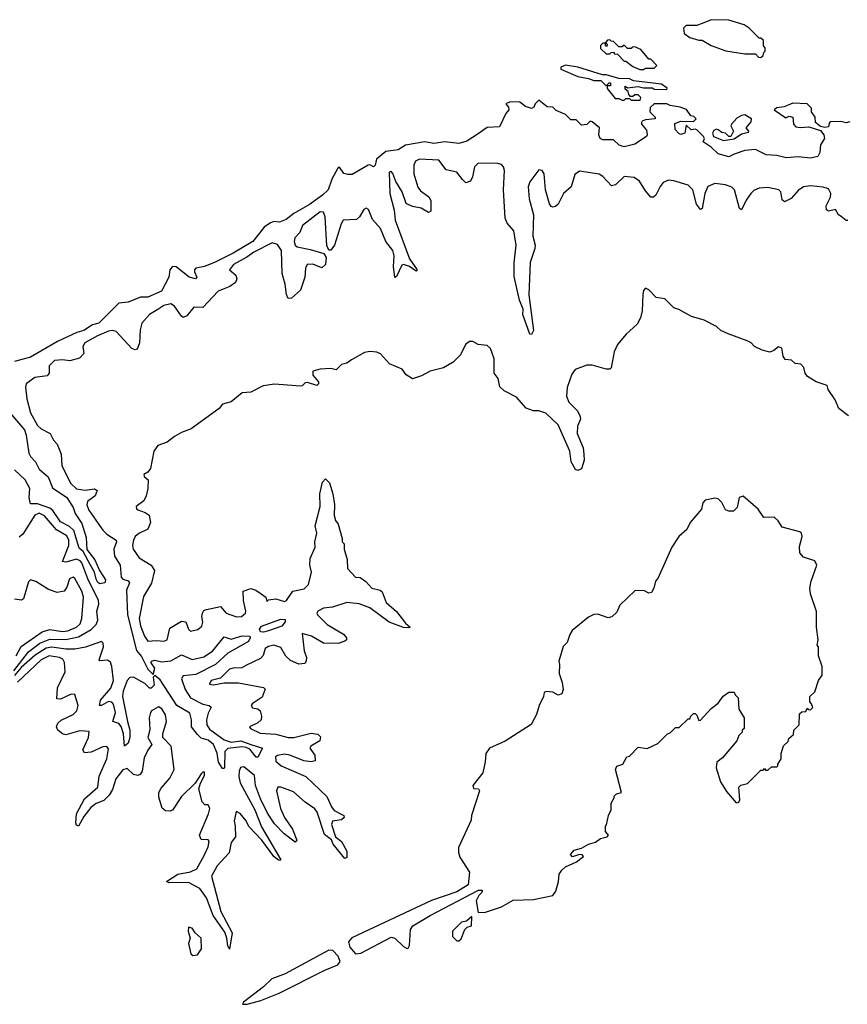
# Model space of a CAD drawing. Extents: x 2323203 to 2567568, y 883585 to 1022917.
# Tile 254 of 256: x 2530395 to 2535051, y 1013574 to 1019113. Entities that reach past the tile are written whole.
import ezdxf

# ---------------------------------------------------------------- set-up
doc = ezdxf.new("R2010")
doc.units = 0

msp = doc.modelspace()

# ---------------------------------------------------------------- linework, layer by layer
at = {"layer": '0CON10XD'}
for points in [[(2534565, 1018900), (2534578.3, 1018911.7), (2534581.7, 1018928.3), (2534590, 1018935), (2534590, 1018955), (2534580, 1018965), (2534580, 1018995), (2534565, 1019010), (2534555, 1019010), (2534500, 1019065), (2534470, 1019085), (2534385, 1019111.2), (2534287, 1019113), (2534205, 1019080), (2534145, 1019080), (2534130, 1019065), (2534132.5, 1019035), (2534165, 1019012.5), (2534215, 1018997.5), (2534235, 1018997.5), (2534285, 1018967.5), (2534368.3, 1018938.3), (2534475, 1018920), (2534535, 1018920), (2534551.7, 1018901.7), (2534565, 1018900)], [(2533905, 1018832.5), (2533915, 1018840), (2533965, 1018840), (2533980, 1018855), (2533945, 1018890), (2533935, 1018890), (2533890, 1018945), (2533855, 1018960), (2533841.7, 1018958.3), (2533835, 1018950), (2533815, 1018950), (2533795, 1018970), (2533785, 1018960), (2533765, 1018960), (2533735, 1018990), (2533721.7, 1018991.7), (2533715, 1019000), (2533701.7, 1018998.3), (2533690, 1018985), (2533700, 1018975), (2533698.3, 1018961.7), (2533690, 1018965), (2533690, 1018980), (2533675, 1018980), (2533661.7, 1018968.3), (2533661.7, 1018951.7), (2533695, 1018920), (2533715, 1018920), (2533721.7, 1018928.3), (2533735, 1018930), (2533741.7, 1018921.7), (2533758.3, 1018918.3), (2533795, 1018880), (2533805, 1018880), (2533845, 1018850), (2533883, 1018833), (2533905, 1018832.5)], [(2533885, 1018660), (2533890, 1018675), (2533875, 1018690), (2533855, 1018690), (2533845, 1018680), (2533831.7, 1018681.7), (2533821.7, 1018691.7), (2533818.3, 1018708.3), (2533801.7, 1018721.7), (2533801.7, 1018738.3), (2533815, 1018730), (2533875, 1018737.5), (2533905, 1018730), (2533955, 1018730), (2533965, 1018722.5), (2534035, 1018720), (2534038.3, 1018728.3), (2534005, 1018750), (2533848.3, 1018768.3), (2533825, 1018780), (2533765, 1018782.5), (2533695, 1018802.5), (2533673, 1018803), (2533535, 1018846.7), (2533465, 1018856.7), (2533440, 1018845), (2533440, 1018835), (2533535, 1018793.3), (2533595, 1018782.5), (2533625, 1018770), (2533665, 1018770), (2533695, 1018740), (2533711.7, 1018758.3), (2533718.3, 1018758.3), (2533718.3, 1018741.7), (2533700, 1018740), (2533700, 1018725), (2533745, 1018670), (2533765, 1018670), (2533785, 1018660), (2533795, 1018660), (2533805, 1018670), (2533825, 1018670), (2533835, 1018660), (2533885, 1018660)], [(2535065, 1018537.5), (2535045, 1018533.3), (2535015, 1018540), (2534955, 1018537.5), (2534948.3, 1018531.7), (2534945, 1018510), (2534925, 1018506.7), (2534901.2, 1018511.2), (2534872.5, 1018535), (2534870, 1018565), (2534850, 1018595), (2534850, 1018615), (2534825, 1018640), (2534745, 1018642.5), (2534696.4, 1018623.6), (2534655, 1018617.5), (2534640, 1018605), (2534705, 1018560), (2534725, 1018570), (2534744, 1018564), (2534749.2, 1018525), (2534760.9, 1018510.9), (2534785.9, 1018505.9), (2534835, 1018510), (2534900, 1018490), (2534920, 1018465), (2534923.3, 1018445), (2534901.2, 1018408.8), (2534895.8, 1018365), (2534885, 1018343.8), (2534845, 1018334), (2534775, 1018340.8), (2534706.4, 1018336.4), (2534655, 1018348.8), (2534595, 1018353.3), (2534535, 1018382.5), (2534475, 1018376.7), (2534415, 1018356.7), (2534385, 1018340.8), (2534325, 1018357.5), (2534286.1, 1018396.1), (2534240, 1018425), (2534247.5, 1018445), (2534242.5, 1018455), (2534205, 1018493.3), (2534195, 1018497.5), (2534173, 1018493), (2534145, 1018520), (2534136.2, 1018473.8), (2534115, 1018468), (2534103.2, 1018473.2), (2534082, 1018495), (2534080.7, 1018529.3), (2534115, 1018542.5), (2534185, 1018540), (2534200, 1018555), (2534188.3, 1018568.3), (2534171.7, 1018571.7), (2534147, 1018607), (2534111.7, 1018621.7), (2534055, 1018630), (2534035, 1018640), (2533965, 1018640), (2533941.7, 1018618.3), (2533940, 1018595), (2533970, 1018565), (2533970, 1018555), (2533915, 1018550), (2533897, 1018543), (2533892.5, 1018535), (2533892.5, 1018525), (2533921.7, 1018491.7), (2533926, 1018465), (2533921.2, 1018455), (2533855, 1018413.3), (2533795, 1018397.5), (2533767, 1018407), (2533735, 1018437.5), (2533675, 1018437.5), (2533660, 1018445), (2533652.5, 1018465), (2533657.5, 1018505), (2533615, 1018537.5), (2533605, 1018542.5), (2533585, 1018522.5), (2533555, 1018520), (2533525, 1018550), (2533495, 1018550), (2533465, 1018580), (2533413, 1018603), (2533395, 1018620), (2533363, 1018623), (2533315, 1018660), (2533295, 1018640), (2533288.3, 1018621.7), (2533275, 1018612.5), (2533240, 1018625), (2533209.3, 1018649.3), (2533155, 1018650), (2533130, 1018640), (2533145, 1018620), (2533147.5, 1018605), (2533130, 1018585), (2533095, 1018510), (2533025, 1018506.7), (2532975, 1018470), (2532910.3, 1018429.7), (2532865, 1018416.2), (2532786.5, 1018426.5), (2532725, 1018417.3), (2532675, 1018425.5), (2532565, 1018406.2), (2532525, 1018380.9), (2532455, 1018371.8), (2532401.9, 1018328.1), (2532394, 1018295), (2532385, 1018286), (2532365, 1018296), (2532355, 1018294.4), (2532265, 1018241.9), (2532241.2, 1018241.2), (2532218.5, 1018248.5), (2532195, 1018282.5), (2532185, 1018277.5), (2532150.5, 1018215), (2532129.5, 1018155), (2532098.5, 1018125), (2532025, 1018073.2), (2531937.3, 1018022.7), (2531895, 1017988.8), (2531855.9, 1017974.1), (2531825, 1017977.8), (2531805, 1017970.9), (2531771.1, 1017945), (2531707.4, 1017865), (2531595, 1017799.6), (2531495, 1017748.4), (2531435, 1017724.6), (2531385.7, 1017714.3), (2531378, 1017705), (2531379.2, 1017695), (2531392, 1017665), (2531384.2, 1017655.8), (2531348, 1017665), (2531275, 1017723.5), (2531255, 1017723.8), (2531239.6, 1017705), (2531234.6, 1017665), (2531193.3, 1017585), (2531115, 1017551.4), (2531075, 1017551.1), (2531005, 1017524.4), (2530952.7, 1017517.3), (2530840, 1017405), (2530805, 1017396.5), (2530755.8, 1017365), (2530716.1, 1017353.9), (2530608.3, 1017301.7), (2530455.5, 1017215), (2530365, 1017189.5)], [(2534355, 1018434), (2534415, 1018443.3), (2534455, 1018470), (2534495, 1018480), (2534497.5, 1018485), (2534482, 1018505), (2534511.1, 1018538.9), (2534511.4, 1018555), (2534475, 1018576.9), (2534455, 1018574.4), (2534430.4, 1018559.6), (2534400, 1018525), (2534396.7, 1018515), (2534410.8, 1018485), (2534395, 1018456.7), (2534385, 1018456.7), (2534365, 1018473.8), (2534345, 1018478), (2534325, 1018493.8), (2534315, 1018496.7), (2534300, 1018490), (2534293.3, 1018475), (2534297.5, 1018455), (2534355, 1018434)], [(2535055, 1017984), (2535045, 1017982.5), (2535016.2, 1018005), (2535001.2, 1018015), (2534985.5, 1018045.5), (2534945, 1018036), (2534935, 1018043.3), (2534933.1, 1018065), (2534956.1, 1018115), (2534957.8, 1018135), (2534945, 1018162.1), (2534915, 1018171.6), (2534845, 1018179), (2534805, 1018173.2), (2534775, 1018152.5), (2534735, 1018107.9), (2534698, 1018088), (2534685, 1018100), (2534676.5, 1018145), (2534665.8, 1018155.8), (2534605, 1018169.4), (2534555, 1018165.6), (2534525, 1018151.7), (2534507.9, 1018135), (2534482, 1018098.1), (2534455, 1018042.5), (2534445, 1018051.2), (2534416.9, 1018155), (2534401.2, 1018171.2), (2534365, 1018183.8), (2534305, 1018190.9), (2534266.2, 1018175), (2534248.8, 1018135), (2534235, 1018050), (2534225, 1018045.8), (2534203.4, 1018075), (2534181.2, 1018155), (2534155, 1018182.8), (2534075, 1018206.5), (2534045, 1018209.3), (2534015, 1018197.2), (2533997.7, 1018175), (2533974.6, 1018125.4), (2533960, 1018115), (2533945, 1018114.2), (2533915, 1018150), (2533881.6, 1018205), (2533852.9, 1018225), (2533795, 1018230), (2533746.8, 1018183.3), (2533725, 1018178.9), (2533675, 1018231.3), (2533655, 1018243.4), (2533545, 1018260.9), (2533517.7, 1018242.3), (2533497.5, 1018172.5), (2533454.6, 1018135.5), (2533424.6, 1018075.4), (2533408.5, 1018061.5), (2533395, 1018059.2), (2533385, 1018062.5), (2533376.2, 1018076.2), (2533353.2, 1018155), (2533346.2, 1018245), (2533335, 1018264.3), (2533315, 1018268.9), (2533265, 1018201.1), (2533255, 1018172.5), (2533261.4, 1018105), (2533285.7, 1018015), (2533281.4, 1017895), (2533295.4, 1017844.6), (2533293.8, 1017825), (2533266.8, 1017746.7), (2533259.7, 1017565), (2533285.6, 1017365), (2533275, 1017341.9), (2533265, 1017343.1), (2533226.2, 1017455), (2533227.1, 1017485), (2533206.7, 1017535), (2533177.5, 1017667.5), (2533177.6, 1017745), (2533187.6, 1017845), (2533175.7, 1017925.7), (2533137.6, 1017967.6), (2533126.8, 1017996.8), (2533117.2, 1018155), (2533122, 1018265), (2533117, 1018285), (2533105, 1018298.4), (2533085, 1018304.1), (2532975, 1018305.3), (2532953.1, 1018285), (2532941.9, 1018228.1), (2532931.4, 1018205), (2532905, 1018195.6), (2532886.1, 1018213.9), (2532855, 1018254.6), (2532795, 1018268.1), (2532753.6, 1018323.6), (2532645, 1018327.6), (2532622.1, 1018318), (2532612.2, 1018295), (2532613, 1018245), (2532635, 1018170), (2532650.4, 1018150.4), (2532696.9, 1018116.9), (2532708.1, 1018095), (2532708, 1018035), (2532695, 1018028), (2532653.2, 1018053.2), (2532605, 1018061.1), (2532569.2, 1018079.2), (2532546.8, 1018145), (2532511.9, 1018201.9), (2532495, 1018248.6), (2532485, 1018258.9), (2532474.3, 1018255.7), (2532476.7, 1018135), (2532501.4, 1018041.4), (2532508.1, 1017985), (2532587.2, 1017767.2), (2532631.1, 1017705), (2532625, 1017698.1), (2532587.1, 1017725)], [(2532587.1, 1017725), (2532555, 1017735.4), (2532545, 1017731.5), (2532515, 1017668.1), (2532505, 1017663.1), (2532498.9, 1017725), (2532501.3, 1017785), (2532493.8, 1017813.8), (2532453.9, 1017865), (2532425, 1017938.5), (2532379.7, 1017989.7), (2532357.7, 1018045), (2532345, 1018052.9), (2532330.4, 1018045), (2532305.8, 1018004.2), (2532290.3, 1017989.7), (2532214.7, 1017985), (2532203.1, 1017965), (2532165.9, 1017845), (2532145, 1017816.2), (2532135, 1017816.7), (2532123.3, 1017843.3), (2532114, 1018004), (2532105, 1018030), (2532085, 1018031.6), (2531985.4, 1017955), (2531970.8, 1017915), (2531942.5, 1017885), (2531938.3, 1017865), (2531944.3, 1017845), (2531955.5, 1017834.5), (2532030, 1017820), (2532106.7, 1017796.7), (2532118.5, 1017775), (2532115.2, 1017734.8), (2532095, 1017716.8), (2532045, 1017738.5), (2532011.8, 1017735), (2532002.5, 1017715), (2531999.5, 1017665), (2531975, 1017591.4), (2531925, 1017546.8), (2531905.4, 1017545.3), (2531896.1, 1017566.1), (2531888.4, 1017625), (2531871.5, 1017685), (2531867.4, 1017815), (2531845, 1017848.7), (2531815, 1017858.2), (2531711.5, 1017805), (2531673.5, 1017776.5), (2531598.2, 1017735), (2531575.7, 1017705), (2531611.5, 1017675), (2531616.5, 1017655), (2531609.4, 1017635), (2531577.6, 1017612.4), (2531511.8, 1017585), (2531425.7, 1017494.3), (2531375, 1017495.3), (2531335, 1017447.5), (2531315, 1017438), (2531305, 1017444.2), (2531265, 1017502.2), (2531245, 1017513.6), (2531205.7, 1017505), (2531172.5, 1017482.5), (2531124.7, 1017455), (2531081.5, 1017405), (2531071.7, 1017368.3), (2531069.2, 1017295), (2531055, 1017259.2), (2531045, 1017255.7), (2531025, 1017263.1), (2530938.1, 1017358.1), (2530915.2, 1017365.2), (2530895, 1017361.2), (2530831.8, 1017335), (2530760.7, 1017295), (2530750.4, 1017275), (2530755.5, 1017235), (2530731.5, 1017208.5), (2530676.1, 1017193.9), (2530635, 1017199.2), (2530591.1, 1017195), (2530560.7, 1017165), (2530560, 1017125), (2530550, 1017110), (2530479.2, 1017100.8), (2530431.4, 1017065), (2530426.7, 1017045), (2530435, 1016980), (2530455, 1016902.1), (2530495, 1016829.4), (2530515, 1016810.9), (2530565.7, 1016785.7), (2530585, 1016746.7), (2530605.8, 1016725), (2530628.2, 1016668.2), (2530631.7, 1016605), (2530648.5, 1016568.5), (2530682.8, 1016502.8), (2530715, 1016473.8), (2530764.1, 1016465.9), (2530815, 1016473.3), (2530831.4, 1016465), (2530818.9, 1016435), (2530777.2, 1016402.8), (2530772.8, 1016382.8), (2530784.3, 1016354.3), (2530862, 1016242), (2530885, 1016218.8), (2530938.2, 1016185), (2530940, 1016175), (2530923.9, 1016135), (2530927.3, 1016095), (2530959.3, 1016045), (2530965.9, 1015975.9), (2530975.9, 1015965.9), (2531005.2, 1015955.2), (2531011.8, 1015945), (2530996.5, 1015903.4), (2531000.8, 1015765), (2531051.4, 1015565), (2531080.2, 1015530.2), (2531115, 1015459.7), (2531145, 1015430), (2531155.2, 1015465.2), (2531134, 1015495), (2531135.5, 1015505), (2531155, 1015510.3), (2531195, 1015501), (2531244.4, 1015505.6), (2531305, 1015539.1), (2531365, 1015513), (2531430.8, 1015529.2), (2531478.7, 1015561.3), (2531545, 1015641.8), (2531585, 1015628.5), (2531646, 1015646), (2531689.2, 1015645), (2531691.5, 1015635), (2531681.8, 1015615), (2531565, 1015549.6), (2531496, 1015485), (2531385, 1015429.6), (2531315, 1015421.1), (2531305.7, 1015404.3), (2531326.2, 1015343.8), (2531355, 1015298.4), (2531425, 1015261.5), (2531461.2, 1015255), (2531472.9, 1015245), (2531455, 1015211.2), (2531446.1, 1015175), (2531447.9, 1015145), (2531461.9, 1015121.9), (2531545, 1015062), (2531585, 1015047.7), (2531638.8, 1015055), (2531695, 1015035.6), (2531760.4, 1015015), (2531735, 1014963.3), (2531725, 1014964.6), (2531689.5, 1015009.5), (2531669, 1015019), (2531645, 1015022.1), (2531565, 1015012.3), (2531548.8, 1014995), (2531547.2, 1014905), (2531545, 1014899.5), (2531535, 1014900.7), (2531513.4, 1014935), (2531506.1, 1014986.1), (2531485.4, 1015035.5), (2531455, 1015060.4), (2531415, 1015071.7), (2531395, 1015092), (2531361.4, 1015135), (2531361.2, 1015175), (2531351.3, 1015211.3), (2531278, 1015255), (2531185, 1015400), (2531155, 1015423.2), (2531145.3, 1015414.7), (2531150.7, 1015369.3), (2531135, 1015352.5), (2531125, 1015352), (2531098.2, 1015378.3), (2531035, 1015413.3), (2531015, 1015411.5), (2530999.5, 1015395), (2530977, 1015335), (2530972.6, 1015305), (2531000.5, 1015165), (2531013.7, 1015115), (2531013.8, 1015075), (2531005, 1015043.3), (2530985, 1015026.2), (2530978.2, 1015095), (2530966.4, 1015136.4), (2530952.8, 1015152.8), (2530919.1, 1015165), (2530934.3, 1015215), (2530922.8, 1015262.8), (2530912.7, 1015272.7), (2530895, 1015276.7), (2530855, 1015254.4), (2530844.2, 1015255), (2530848.7, 1015285), (2530907.5, 1015352.5), (2530922.8, 1015395), (2530913.5, 1015475), (2530905, 1015499), (2530889.1, 1015509.1), (2530846.2, 1015506.2), (2530841.4, 1015511.4), (2530865.4, 1015585.4), (2530865.3, 1015605.3), (2530855.1, 1015615.1), (2530765, 1015583), (2530705, 1015571.3), (2530655, 1015571), (2530575, 1015582.8), (2530543.4, 1015576.6), (2530481.4, 1015538.6), (2530402.2, 1015467.8), (2530365, 1015423.5)], [(2535058.8, 1016885), (2535003.8, 1016925), (2534983.6, 1016973.6), (2534943, 1017033), (2534937.5, 1017055), (2534876.4, 1017076.4), (2534827.5, 1017105), (2534813.3, 1017125), (2534807, 1017157), (2534790, 1017175), (2534758.3, 1017178.3), (2534737, 1017197), (2534701.7, 1017201.7), (2534690.7, 1017220.7), (2534682.5, 1017265), (2534665, 1017272.5), (2534638.3, 1017251.7), (2534615, 1017242.5), (2534573, 1017253), (2534530, 1017275), (2534510, 1017295), (2534487, 1017307), (2534380, 1017345), (2534340, 1017365), (2534315, 1017387.5), (2534245, 1017422.5), (2534175, 1017442.5), (2534103.3, 1017483.3), (2534075, 1017492.5), (2534025, 1017542.5), (2533975, 1017550), (2533935, 1017593.3), (2533915, 1017602.5), (2533905, 1017590), (2533900, 1017565), (2533896.7, 1017475), (2533887.5, 1017435), (2533869.3, 1017400.7), (2533807, 1017343), (2533757.5, 1017285), (2533740, 1017245), (2533722.5, 1017155), (2533715, 1017147.5), (2533695, 1017146.7), (2533615, 1017168.8), (2533585, 1017170), (2533520, 1017145), (2533501.2, 1017118.8), (2533475.9, 1017044.1), (2533472.2, 1016995), (2533485, 1016960.8), (2533531.2, 1016915), (2533547, 1016887), (2533550, 1016865), (2533533.9, 1016826.1), (2533530.4, 1016785), (2533565.4, 1016705), (2533569.3, 1016669.3)], [(2533569.3, 1016669.3), (2533570.4, 1016635), (2533555, 1016586.7), (2533535, 1016576.7), (2533521.7, 1016581.7), (2533498.1, 1016625), (2533490.9, 1016685), (2533425, 1016833.8), (2533355, 1016900), (2533315, 1016912.5), (2533285, 1016912.5), (2533245, 1016927.5), (2533189.3, 1016989.3), (2533120, 1017025), (2533097, 1017047), (2533086.2, 1017095), (2533064, 1017125), (2533064, 1017205), (2533043.4, 1017263.4), (2533025, 1017280.8), (2532975, 1017286.2), (2532945, 1017303.3), (2532925, 1017302.5), (2532903.9, 1017286.1), (2532875, 1017227.5), (2532833.6, 1017186.4), (2532780, 1017155), (2532703.6, 1017136.4), (2532655, 1017110), (2532605, 1017093.3), (2532570, 1017115), (2532547, 1017147), (2532475, 1017177.5), (2532425, 1017232.5), (2532405, 1017243.3), (2532365, 1017246), (2532335, 1017240), (2532260.9, 1017199.1), (2532235, 1017180), (2532205, 1017172.5), (2532175, 1017143.3), (2532145, 1017151.2), (2532085, 1017147.5), (2532045, 1017136), (2532045, 1017113.8), (2532076, 1017075), (2532076, 1017064), (2532065.7, 1017054.3), (2532015, 1017071.5), (2532000.8, 1017069.2), (2531985, 1017053.8), (2531975, 1017052), (2531827.7, 1017062.3), (2531765, 1017052.5), (2531695, 1017017.5), (2531646.4, 1017013.6), (2531585, 1016963.3), (2531535, 1016950), (2531517.5, 1016925), (2531359.7, 1016810.3), (2531305, 1016790), (2531265, 1016768.8), (2531225, 1016736.7), (2531172.7, 1016717.3), (2531148.8, 1016685), (2531131.7, 1016588.3), (2531115, 1016567.5), (2531093.3, 1016555), (2531095, 1016542.5), (2531117.5, 1016525), (2531116.7, 1016475), (2531106.4, 1016433.6), (2531093, 1016407), (2531050, 1016375), (2531051.7, 1016361.7), (2531060, 1016355), (2531100.7, 1016340.7), (2531122.5, 1016325), (2531130, 1016285), (2531115, 1016247.5), (2531065, 1016222), (2531045, 1016206.1), (2531034.2, 1016185), (2531028.6, 1016155), (2531033.3, 1016135), (2531066.4, 1016085), (2531134.4, 1016044.4), (2531153.7, 1016013.6), (2531136.7, 1015943.3), (2531092, 1015868.1), (2531067, 1015745), (2531075, 1015702.2), (2531096.3, 1015645), (2531115, 1015616.2), (2531165, 1015621.2), (2531205, 1015617.1), (2531225, 1015624.3), (2531240.2, 1015689.8), (2531305, 1015729.2), (2531330, 1015725), (2531343.8, 1015685), (2531355, 1015673.3), (2531397.7, 1015682.3), (2531419.6, 1015700.5), (2531425.8, 1015724.2), (2531420, 1015755), (2531422.9, 1015775), (2531431.5, 1015788.5), (2531445, 1015794.4), (2531525, 1015811.4), (2531556.7, 1015775), (2531615, 1015754), (2531642.5, 1015755), (2531665, 1015773.8), (2531667.5, 1015785), (2531653.5, 1015845), (2531651.9, 1015898.1), (2531695, 1015913.3), (2531723.6, 1015903.6), (2531753.3, 1015883.3), (2531780, 1015865), (2531785, 1015840), (2531795, 1015850), (2531835, 1015854.3), (2531885, 1015840), (2531896.7, 1015845), (2531932.3, 1015897.7), (2531995, 1015910.4), (2532020.5, 1015935), (2532036.4, 1016005), (2532026.8, 1016045), (2532028.5, 1016081.5), (2532058, 1016145), (2532056, 1016175), (2532066.7, 1016225), (2532057.5, 1016265), (2532085.7, 1016375), (2532083.3, 1016445), (2532098.3, 1016511.7), (2532115, 1016530), (2532137, 1016507), (2532157.5, 1016445), (2532166.7, 1016385), (2532163.6, 1016323.6), (2532172.5, 1016295), (2532187.5, 1016275), (2532210, 1016195), (2532210, 1016175), (2532220, 1016165), (2532220, 1016135), (2532236.4, 1016076.4), (2532240, 1016025), (2532285, 1015977.5), (2532310, 1015975), (2532343, 1015953), (2532376, 1015915), (2532422.7, 1015902.7), (2532434.3, 1015894.2), (2532457.5, 1015835), (2532515, 1015783.6), (2532565, 1015718.6), (2532592.5, 1015695), (2532585, 1015691.2), (2532555, 1015694.4), (2532473.4, 1015723.4), (2532365.5, 1015805), (2532305, 1015827.2), (2532235, 1015834.6), (2532155, 1015808.5), (2532105, 1015803.1), (2532072.9, 1015785), (2532067.5, 1015775), (2532070.8, 1015765), (2532125, 1015711.1), (2532216.6, 1015656.6), (2532233.8, 1015635), (2532233.8, 1015625), (2532224.3, 1015615.7), (2532186.5, 1015603.5), (2532105, 1015605.5), (2532035.7, 1015645), (2531985, 1015660), (2531995, 1015562.5), (2532008.6, 1015525), (2532007.5, 1015505), (2531998.3, 1015491.7), (2531965, 1015487.1), (2531917.6, 1015507.6), (2531893.1, 1015533.1), (2531865, 1015580.8), (2531825, 1015594), (2531795, 1015587.1), (2531776.7, 1015575), (2531763.9, 1015536.1), (2531750.4, 1015519.5), (2531671.7, 1015481.7), (2531645, 1015467.5), (2531595, 1015465.6), (2531575, 1015458.6), (2531525, 1015408.8), (2531472.5, 1015395), (2531462.5, 1015375), (2531485, 1015371.2), (2531545, 1015381.4), (2531625, 1015381.4), (2531765.8, 1015355.8), (2531776.2, 1015346.2), (2531758.6, 1015301.4), (2531702.5, 1015265), (2531697.5, 1015255), (2531705, 1015242.5), (2531735, 1015236.7), (2531747.5, 1015225), (2531756.2, 1015195), (2531752.5, 1015175), (2531735, 1015157.5), (2531687.5, 1015135), (2531693.3, 1015125), (2531748.3, 1015098.3), (2531836.4, 1015093.6), (2531905, 1015075.4), (2531936.7, 1015075), (2532035, 1015099.5), (2532073.1, 1015093.1), (2532087.7, 1015077.7), (2532082.9, 1015055), (2532032.9, 1015025), (2532027.1, 1015015), (2532055.8, 1014975), (2532056.9, 1014943.1), (2532035, 1014938.1), (2531993.2, 1014943.2), (2531915, 1014976), (2531885, 1014980.8), (2531845, 1014972.9), (2531834.2, 1014965), (2531835, 1014942), (2531865.5, 1014915.5), (2532004.7, 1014854.7), (2532122.2, 1014742.2), (2532148.6, 1014685), (2532165, 1014664.1), (2532218.8, 1014635), (2532220, 1014625), (2532205, 1014612), (2532155, 1014603.1), (2532149, 1014585), (2532171.2, 1014515), (2532205, 1014489.7), (2532234.8, 1014435), (2532235, 1014398.8), (2532225, 1014393.2), (2532158.7, 1014475), (2532149.6, 1014499.5), (2532109.1, 1014529.1), (2532067.6, 1014655), (2532055, 1014673.1), (2532000.6, 1014710.6), (2531935, 1014769.7), (2531865, 1014795.3), (2531847.5, 1014795), (2531839.5, 1014775), (2531862.9, 1014675), (2531884.2, 1014624.2), (2531929.7, 1014559.7), (2531953.6, 1014496.4), (2531945, 1014486.2), (2531883.1, 1014533.1), (2531828.8, 1014588.8), (2531788.3, 1014648.3), (2531749.4, 1014729.4), (2531720.8, 1014805), (2531715, 1014861.2), (2531655, 1014910), (2531637.5, 1014905), (2531630, 1014885), (2531628, 1014855), (2531635, 1014820), (2531717.7, 1014667.7), (2531755, 1014572.2), (2531863.3, 1014386.7), (2531857, 1014383), (2531845, 1014387.8), (2531824.6, 1014405), (2531757.2, 1014497.2), (2531683.1, 1014573.1), (2531668.2, 1014605), (2531635, 1014647.1), (2531615, 1014657.5), (2531610.2, 1014649.8), (2531602, 1014605), (2531607.9, 1014575), (2531609.1, 1014515), (2531585, 1014484), (2531573.9, 1014425), (2531505, 1014353.4), (2531474.1, 1014295), (2531526.5, 1014095), (2531589.7, 1013975), (2531575, 1013884), (2531565, 1013902), (2531560.3, 1013945), (2531549.1, 1013979.1), (2531483, 1014073), (2531445, 1014172.5), (2531408.9, 1014225), (2531345, 1014258.5), (2531236.2, 1014256.2), (2531220, 1014265), (2531284.6, 1014305.4), (2531355, 1014319.8), (2531391.2, 1014335), (2531435.4, 1014414.6), (2531455, 1014460), (2531460.9, 1014490.9), (2531455, 1014499.4), (2531415, 1014501.2), (2531406.9, 1014525), (2531457.5, 1014645), (2531464, 1014675), (2531455, 1014696.2), (2531436.7, 1014696.7), (2531422.3, 1014712.3), (2531402, 1014785), (2531412, 1014818), (2531435, 1014860), (2531435, 1014880), (2531425, 1014880), (2531415, 1014870), (2531382.5, 1014817.5), (2531305, 1014742), (2531254.5, 1014665.6), (2531240, 1014660), (2531215, 1014661.5), (2531197, 1014677), (2531178.5, 1014738.5), (2531177.7, 1014765), (2531190.2, 1014789.8), (2531239.1, 1014845), (2531264.2, 1014895), (2531247.5, 1015025), (2531200, 1015075), (2531200, 1015095), (2531220.8, 1015165), (2531215, 1015202.5), (2531195, 1015236.2), (2531175, 1015248), (2531136.2, 1015225), (2531130.8, 1015215), (2531122.5, 1015185), (2531127, 1015117), (2531116.7, 1015075), (2531137.5, 1015035), (2531116.4, 1015003.6), (2531095, 1014960), (2531083.3, 1014885), (2531073.2, 1014866.8), (2531058.6, 1014861.4), (2531035, 1014866.7), (2531000, 1014900), (2530975, 1014892.5), (2530935, 1014842.5), (2530917.4, 1014782.6), (2530899.1, 1014750.9), (2530868.9, 1014721.1), (2530825, 1014703), (2530795, 1014680), (2530755, 1014630.8), (2530725, 1014575.5), (2530715, 1014581.1), (2530710.8, 1014595), (2530715.2, 1014645), (2530759.6, 1014730.4), (2530834.8, 1014795), (2530842.6, 1014857.4), (2530885.9, 1014955), (2530895, 1015010), (2530885, 1015023.3), (2530862.5, 1015022.5), (2530797.4, 1014992.6), (2530758.8, 1014988.8), (2530750.6, 1015005), (2530781.5, 1015075), (2530785, 1015108.8), (2530732.4, 1015112.4), (2530655, 1015090.4), (2530635.9, 1015095.9), (2530609.4, 1015115), (2530601.5, 1015135), (2530608.9, 1015155), (2530627.7, 1015172.3), (2530695.7, 1015205), (2530716, 1015225), (2530723.3, 1015255), (2530705, 1015317.5), (2530685, 1015318.8), (2530625, 1015290.8), (2530603, 1015293), (2530608.2, 1015355), (2530650, 1015445), (2530647.1, 1015497.1), (2530638, 1015515), (2530618, 1015525), (2530561.2, 1015535), (2530515, 1015512.4), (2530383.1, 1015386.9)], [(2530331, 1016911), (2530421.5, 1016805), (2530432, 1016775), (2530446.6, 1016675), (2530455.3, 1016655), (2530483.3, 1016625), (2530504.5, 1016584.5), (2530555, 1016540.5), (2530579.8, 1016479.8), (2530660, 1016425), (2530695, 1016368.1), (2530707.2, 1016335), (2530745, 1016279.4), (2530769.7, 1016199.7), (2530772.7, 1016132.7), (2530817.2, 1016075), (2530844.7, 1016014.7), (2530877.7, 1015962.4), (2530874.6, 1015945.4), (2530845, 1015939.7), (2530835, 1015946.7), (2530824.6, 1015965), (2530815.3, 1016005.3), (2530793.3, 1016045), (2530752, 1016121.9), (2530730.3, 1016140.3), (2530699.1, 1016239.1), (2530675, 1016261.5), (2530625, 1016288.5), (2530581.3, 1016351.3), (2530565.2, 1016365.2), (2530495, 1016389.4), (2530455, 1016390), (2530447.7, 1016425), (2530452.2, 1016475), (2530425.1, 1016525.1), (2530365, 1016579.9)], [(2532285, 1013856.9), (2532315, 1013862.2), (2532485, 1013951.1), (2532505, 1013946.3), (2532555, 1013899.2), (2532575, 1013886.7), (2532580.7, 1013889.3), (2532588, 1013905), (2532593, 1013995), (2532607.1, 1014015), (2532705, 1014074.1), (2532976.4, 1014216.4), (2532996.7, 1014215), (2532995, 1014202.5), (2532977.5, 1014185), (2532962.5, 1014155), (2532975, 1014090), (2533015, 1014092.5), (2533105, 1014122.5), (2533170.7, 1014159.3), (2533285, 1014163.3), (2533395, 1014186.7), (2533410.4, 1014209.5), (2533426.7, 1014265), (2533430, 1014305), (2533445, 1014327.5), (2533465, 1014346.7), (2533527.5, 1014375), (2533567.5, 1014405), (2533560, 1014415), (2533545, 1014416.2), (2533505, 1014403.8), (2533493.3, 1014416.7), (2533515, 1014441.2), (2533555, 1014451.4), (2533595, 1014474.4), (2533633.8, 1014485), (2533662.9, 1014507.1), (2533700, 1014515), (2533706.7, 1014525), (2533690, 1014545), (2533690, 1014575), (2533697, 1014583), (2533707.5, 1014635), (2533721.7, 1014668.3), (2533722.5, 1014705), (2533740, 1014735), (2533740, 1014745), (2533753, 1014757), (2533780, 1014765), (2533747.5, 1014895), (2533755, 1014912.5), (2533787.5, 1014925), (2533810, 1014965), (2533825, 1014970), (2533875, 1015020), (2533925, 1015012.5), (2533985, 1015040), (2534040, 1015095), (2534055, 1015100), (2534085, 1015130), (2534105, 1015130), (2534155, 1015180), (2534165, 1015180), (2534170, 1015195), (2534185, 1015210), (2534195, 1015210), (2534205, 1015200), (2534215, 1015170), (2534225, 1015172.5), (2534285, 1015237.5), (2534325, 1015267.5), (2534353.6, 1015306.4), (2534385, 1015330), (2534415, 1015330), (2534420, 1015315), (2534437, 1015297), (2534440, 1015235), (2534470, 1015185), (2534470, 1015125), (2534460, 1015115), (2534460, 1015105), (2534440, 1015085), (2534430, 1015055), (2534349.3, 1014960.7), (2534317.5, 1014935), (2534313.9, 1014903.9), (2534337.5, 1014825), (2534371.7, 1014771.7), (2534425, 1014707.5), (2534440, 1014710), (2534446.1, 1014723.9), (2534440, 1014795), (2534453, 1014807), (2534490, 1014815), (2534565, 1014890), (2534578.3, 1014891.7), (2534585, 1014900), (2534591.7, 1014891.7), (2534605, 1014890), (2534625, 1014910), (2534655, 1014910), (2534660, 1014915), (2534660, 1014925), (2534680, 1014955), (2534680, 1014985), (2534693, 1015027), (2534718.3, 1015051.7), (2534721.7, 1015068.3), (2534748.3, 1015091.7), (2534750, 1015115), (2534780, 1015145), (2534783, 1015207), (2534795, 1015220), (2534818.3, 1015221.7), (2534825, 1015240), (2534831.7, 1015231.7), (2534845, 1015230), (2534857, 1015243), (2534850, 1015265), (2534840, 1015275), (2534840, 1015305), (2534868.3, 1015331.7), (2534890, 1015395), (2534910, 1015425), (2534910, 1015475), (2534890, 1015535), (2534890, 1015585), (2534882.5, 1015595), (2534887.5, 1015625), (2534877.5, 1015695), (2534877, 1015783), (2534843.6, 1015883.6), (2534841.2, 1015915), (2534848.8, 1015955), (2534880, 1016045), (2534868.3, 1016068.3), (2534805, 1016090), (2534784.1, 1016114.1), (2534781.7, 1016148.3), (2534796.7, 1016205), (2534793.6, 1016223.6), (2534785, 1016232.5), (2534685, 1016257.5), (2534663, 1016293), (2534640, 1016315), (2534581.7, 1016311.7), (2534549.6, 1016359.5), (2534465, 1016432.5), (2534442.5, 1016425), (2534431.7, 1016368.3), (2534411.7, 1016348.3), (2534385, 1016347.5), (2534366.4, 1016356.4), (2534345, 1016397.5), (2534325, 1016416.7), (2534305, 1016421.2), (2534250.6, 1016409.4), (2534238.8, 1016395), (2534230.7, 1016359.3), (2534167.5, 1016285), (2534147.5, 1016245), (2534102.5, 1016205), (2534063.9, 1016146.1), (2533985, 1015970), (2533972.5, 1015955), (2533962.5, 1015915), (2533949.3, 1015890.7), (2533935, 1015887.5), (2533909.3, 1015899.3), (2533858.3, 1015901.7), (2533770.7, 1015819.3), (2533755, 1015780), (2533727, 1015753), (2533705, 1015747.5), (2533648.3, 1015768.3), (2533625, 1015767.5), (2533595, 1015752.5), (2533504.1, 1015675.9), (2533490, 1015655), (2533475, 1015610), (2533453, 1015587), (2533427.5, 1015505), (2533432.5, 1015485), (2533430, 1015435), (2533446.7, 1015385), (2533452.5, 1015345), (2533445, 1015320), (2533425, 1015312.5), (2533395, 1015330), (2533357, 1015333), (2533345, 1015327.5), (2533342.5, 1015305), (2533316.7, 1015255), (2533303.3, 1015205), (2533273, 1015147), (2533126.1, 1015053.9), (2533037.5, 1015015), (2533017.5, 1014985), (2533013, 1014937), (2533000, 1014875), (2532944.2, 1014805), (2532947.5, 1014787.5), (2532976.7, 1014786.7), (2532982.5, 1014775), (2532937.5, 1014635), (2532935, 1014610), (2532863.3, 1014455), (2532863, 1014427), (2532871.2, 1014401.2), (2532926.4, 1014316.4), (2532917.5, 1014245), (2532853.9, 1014206.1), (2532712.3, 1014157.7), (2532263.2, 1013946.8), (2532244.3, 1013925), (2532252.8, 1013895), (2532285, 1013856.9)], [(2530361.1, 1015448.9), (2530444.3, 1015555.7), (2530509, 1015605), (2530565, 1015628.3), (2530655, 1015625.1), (2530725, 1015641), (2530797.3, 1015682.7), (2530825, 1015710.8), (2530834.1, 1015735), (2530829.4, 1015785), (2530840.3, 1015825), (2530839.1, 1015845), (2530778, 1015968), (2530745, 1016057), (2530735, 1016069.4), (2530715, 1016077.7), (2530655, 1016060.7), (2530635.5, 1016065), (2530671.1, 1016155), (2530670.8, 1016185), (2530659.1, 1016209.1), (2530602.5, 1016242.5), (2530535, 1016322), (2530503.6, 1016336.4), (2530480, 1016325), (2530412, 1016218), (2530392.2, 1016202.2)], [(2530374.3, 1015535), (2530403, 1015587), (2530521.7, 1015668.3), (2530565, 1015681.6), (2530635, 1015671.9), (2530665, 1015674.5), (2530713.6, 1015695), (2530734.6, 1015715), (2530743.6, 1015743.6), (2530754.5, 1015865), (2530745, 1015898), (2530705, 1015968.8), (2530695, 1015976), (2530675, 1015966.7), (2530660.3, 1015919.7), (2530645, 1015898.8), (2530605, 1015891.2), (2530557.7, 1015907.7), (2530485, 1015952.5), (2530455, 1015962.5), (2530445, 1015950), (2530416.7, 1015855), (2530405, 1015847.5), (2530365, 1015853.3)], [(2531767.3, 1015667.3), (2531749.4, 1015669.4), (2531743.9, 1015685), (2531755, 1015701.5), (2531865, 1015740.8), (2531888.8, 1015738.8), (2531888.8, 1015725), (2531869.5, 1015700.5), (2531795, 1015674.5), (2531767.3, 1015667.3)], [(2532865, 1013930), (2532878.3, 1013941.7), (2532900, 1013995), (2532911.7, 1014008.3), (2532937.5, 1014015), (2532938.3, 1014068.3), (2532908.3, 1014041.7), (2532880, 1014035), (2532830, 1013985), (2532830, 1013955), (2532855, 1013930), (2532865, 1013930)], [(2531368.3, 1013848.3), (2531395, 1013852.5), (2531417.5, 1013885), (2531416, 1013945), (2531382.5, 1013975), (2531365, 1014002.5), (2531345, 1014007.5), (2531342.5, 1013985), (2531353.3, 1013945), (2531343.8, 1013915), (2531358.3, 1013858.3), (2531368.3, 1013848.3)], [(2531675, 1013573.6), (2531750.8, 1013595), (2531855, 1013636), (2532111.4, 1013765), (2532184.9, 1013795.1), (2532197.8, 1013815), (2532186.4, 1013845), (2532156.7, 1013876.7), (2532135, 1013877.5), (2531887.7, 1013745), (2531812.6, 1013717.4), (2531767.2, 1013672.8), (2531653.8, 1013585), (2531647.5, 1013575), (2531675, 1013573.6)]]:
    msp.add_lwpolyline(points, dxfattribs=at)

doc.saveas('drawing.dxf')
